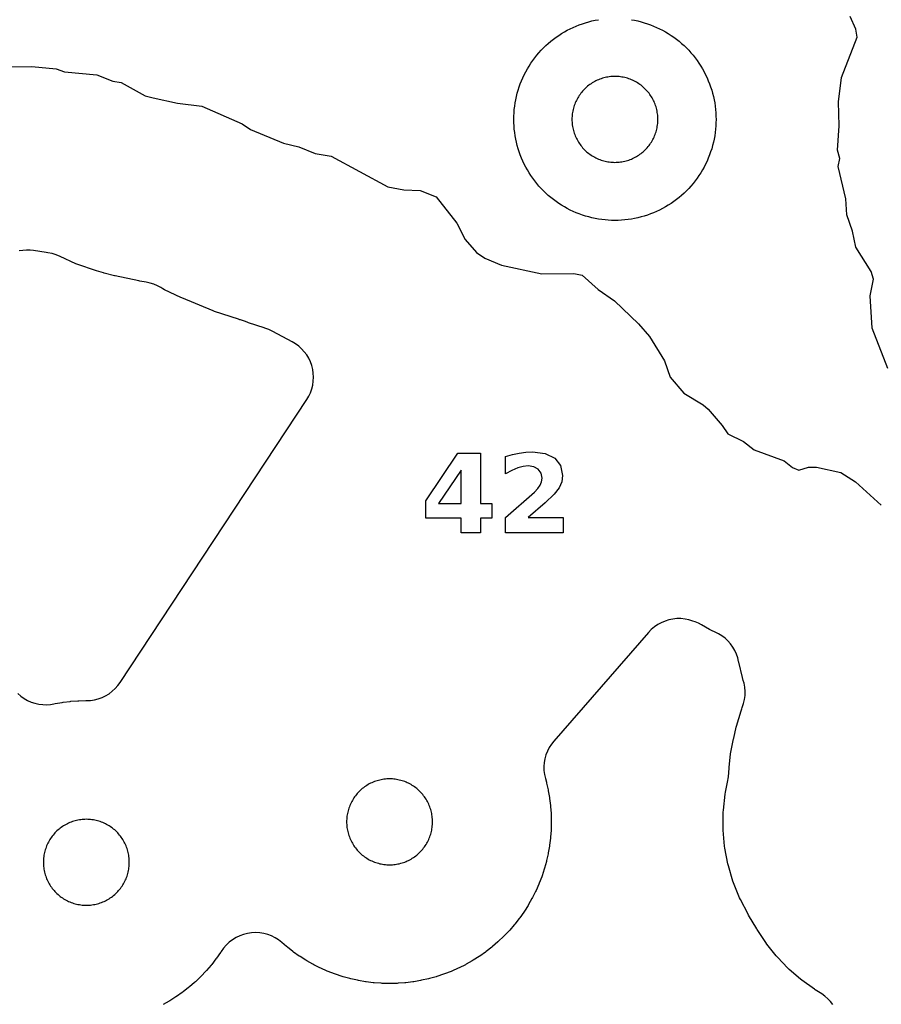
# Model space of a CAD drawing. Header units: millimetres. Extents: x 0 to 2500, y 0 to 1250.
# Tile 34 of 140: x 112 to 197, y 689 to 786. Entities that reach past the tile are written whole.
import ezdxf

# ---------------------------------------------------------------- set-up
doc = ezdxf.new("R2010")
doc.units = ezdxf.units.MM
doc.layers.add('CUT', color=1, linetype='Continuous')
doc.layers.add('MARK', color=3, linetype='Continuous')

msp = doc.modelspace()

# ---------------------------------------------------------------- linework, layer by layer
at = {"layer": 'CUT'}
for points in [[(172.129, 786.367), (172.451, 786.308), (172.771, 786.239), (173.089, 786.16), (173.403, 786.07), (173.715, 785.97), (174.023, 785.859), (174.327, 785.739), (174.627, 785.609), (174.923, 785.469), (175.214, 785.32), (175.5, 785.161), (175.781, 784.992), (176.056, 784.815), (176.325, 784.629), (176.588, 784.434), (176.844, 784.23), (177.094, 784.019), (177.336, 783.799), (177.571, 783.571), (177.799, 783.336), (178.019, 783.094), (178.23, 782.844), (178.434, 782.588), (178.629, 782.325), (178.815, 782.056), (178.992, 781.781), (179.161, 781.5), (179.32, 781.214), (179.469, 780.923), (179.609, 780.627), (179.739, 780.327), (179.859, 780.023), (179.97, 779.715), (180.07, 779.403), (180.16, 779.089), (180.239, 778.771), (180.308, 778.451), (180.367, 778.129), (180.415, 777.806), (180.452, 777.481), (180.479, 777.154), (180.495, 776.828), (180.5, 776.5), (180.495, 776.173), (180.479, 775.846), (180.452, 775.52), (180.415, 775.195), (180.367, 774.871), (180.308, 774.549), (180.239, 774.23), (180.16, 773.912), (180.07, 773.597), (179.97, 773.286), (179.859, 772.978), (179.739, 772.674), (179.609, 772.373), (179.469, 772.077), (179.32, 771.786), (179.161, 771.5), (178.992, 771.22), (178.815, 770.945), (178.629, 770.676), (178.434, 770.413), (178.23, 770.156), (178.019, 769.907), (177.799, 769.664), (177.571, 769.429), (177.336, 769.202), (177.094, 768.982), (176.844, 768.77), (176.588, 768.567), (176.325, 768.372), (176.056, 768.186), (175.781, 768.008), (175.5, 767.84), (175.214, 767.681), (174.923, 767.532), (174.627, 767.392), (174.327, 767.262), (174.023, 767.141), (173.715, 767.031), (173.403, 766.931), (173.089, 766.841), (172.771, 766.762), (172.451, 766.692), (172.129, 766.634), (171.806, 766.586), (171.481, 766.548), (171.154, 766.522), (170.828, 766.506), (170.5, 766.5), (170.173, 766.506), (169.846, 766.522), (169.52, 766.548), (169.195, 766.586), (168.871, 766.634), (168.549, 766.692), (168.23, 766.762), (167.912, 766.841), (167.597, 766.931), (167.286, 767.031), (166.978, 767.141), (166.674, 767.262), (166.373, 767.392), (166.077, 767.532), (165.786, 767.681), (165.5, 767.84), (165.22, 768.008), (164.945, 768.186), (164.676, 768.372), (164.413, 768.567), (164.156, 768.77), (163.907, 768.982), (163.664, 769.202), (163.429, 769.429), (163.202, 769.664), (162.982, 769.907), (162.77, 770.156), (162.567, 770.413), (162.372, 770.676), (162.186, 770.945), (162.008, 771.22), (161.84, 771.5), (161.681, 771.786), (161.532, 772.077), (161.392, 772.373), (161.262, 772.674), (161.141, 772.978), (161.031, 773.286), (160.931, 773.597), (160.841, 773.912), (160.762, 774.23), (160.692, 774.549), (160.634, 774.871), (160.586, 775.195), (160.548, 775.52), (160.522, 775.846), (160.506, 776.173), (160.5, 776.5), (160.506, 776.828), (160.522, 777.154), (160.548, 777.481), (160.586, 777.806), (160.634, 778.129), (160.692, 778.451), (160.762, 778.771), (160.841, 779.089), (160.931, 779.403), (161.031, 779.715), (161.141, 780.023), (161.262, 780.327), (161.392, 780.627), (161.532, 780.923), (161.681, 781.214), (161.84, 781.5), (162.008, 781.781), (162.186, 782.056), (162.372, 782.325), (162.567, 782.588), (162.77, 782.844), (162.982, 783.094), (163.202, 783.336), (163.429, 783.571), (163.664, 783.799), (163.907, 784.019), (164.156, 784.23), (164.413, 784.434), (164.676, 784.629), (164.945, 784.815), (165.22, 784.992), (165.5, 785.161), (165.786, 785.32), (166.077, 785.469), (166.373, 785.609), (166.674, 785.739), (166.978, 785.859), (167.286, 785.97), (167.597, 786.07), (167.912, 786.16), (168.23, 786.239), (168.549, 786.308), (168.871, 786.367)], [(197.489, 751.841), (195.939, 755.841), (195.762, 759.031), (196.079, 760.68), (195.834, 761.458), (194.324, 763.85), (194.011, 765.44), (193.44, 767.041), (193.331, 768.64), (192.584, 771.832), (192.738, 772.621), (192.522, 773.45), (192.69, 775.862), (192.618, 778.231), (192.907, 780.655), (194.454, 784.623), (194.33, 785.42), (193.78, 786.67)], [(109.645, 781.701), (112.832, 781.732), (115.235, 781.514), (116.067, 781.221), (119.253, 780.909), (120.829, 780.282), (121.653, 780.137), (124.049, 778.841), (124.828, 778.621), (127.245, 778.099), (129.656, 777.82), (133.645, 776.06), (134.464, 775.493), (137.702, 774.157), (139.245, 773.771), (140.845, 773.138), (142.445, 772.847), (148.046, 769.84), (149.62, 769.516), (151.245, 769.47), (152.835, 768.851), (154.86, 766.224), (155.674, 764.625), (156.813, 763.333), (157.646, 762.771), (159.289, 762.066), (163.266, 761.208), (166.433, 761.248), (167.245, 761.07), (168.846, 759.65), (170.453, 758.549), (172.838, 756.271), (173.93, 755.012), (175.42, 752.624), (175.969, 750.993), (177.33, 749.394), (179.235, 748.267), (179.71, 747.832), (181.122, 746.224), (181.657, 745.379), (183.219, 744.616), (184.278, 743.803), (187.245, 742.719), (188.068, 742.037), (188.7, 741.802), (189.645, 742.08), (190.445, 742.08), (192.845, 741.571), (194.298, 740.631), (196.85, 738.33)], [(111.439, 719.681), (111.736, 719.424), (112.057, 719.198), (112.398, 719.005), (112.757, 718.846), (113.13, 718.723), (113.513, 718.637), (113.902, 718.589), (114.295, 718.579), (114.686, 718.608), (115, 718.662), (115.001, 718.66), (115.145, 718.689), (115.822, 718.806), (115.919, 718.821), (116.601, 718.905), (116.699, 718.914), (117.384, 718.965), (117.482, 718.97), (118.169, 718.987), (118.231, 718.987), (118.625, 719.006), (119.016, 719.064), (119.399, 719.161), (119.771, 719.295), (120.127, 719.465), (120.465, 719.669), (120.781, 719.905), (121.073, 720.172), (121.337, 720.466), (121.57, 720.784), (140.025, 748.767), (140.224, 749.103), (140.389, 749.457), (140.519, 749.826), (140.612, 750.205), (140.668, 750.592), (140.686, 750.982), (140.665, 751.372), (140.607, 751.759), (140.511, 752.138), (140.379, 752.505), (140.211, 752.858), (140.01, 753.193), (139.777, 753.507), (139.515, 753.797), (139.226, 754.059), (138.912, 754.292), (138.577, 754.494), (136.658, 755.523), (136.271, 755.706), (135.866, 755.845), (135.807, 755.862), (134.271, 756.384), (134.179, 756.417), (133.969, 756.5), (133.47, 756.661), (133.401, 756.678), (133.26, 756.719), (130.904, 757.495), (130.767, 757.546), (127.647, 758.834), (127.549, 758.877), (125.958, 759.636), (125.771, 759.738), (125.591, 759.849), (125.251, 760.036), (124.895, 760.189), (124.526, 760.307), (124.147, 760.388), (123.494, 760.497), (123.398, 760.515), (121.059, 761.02), (120.998, 761.034), (119.973, 761.289), (119.913, 761.305), (119.216, 761.501), (119.111, 761.534), (117.386, 762.126), (117.181, 762.209), (115.62, 762.945), (115.234, 763.103), (114.834, 763.22), (114.423, 763.294), (114.253, 763.316), (113.005, 763.515), (112.65, 763.555), (112.294, 763.564), (111.938, 763.54), (111.586, 763.486)], [(192.05, 688.905), (191.815, 689.207), (191.551, 689.486), (191.262, 689.738), (190.951, 689.961), (190.32, 690.368), (190.244, 690.42), (188.998, 691.309), (188.852, 691.423), (187.73, 692.393), (187.595, 692.521), (186.567, 693.591), (186.445, 693.73), (185.52, 694.891), (185.412, 695.041), (184.573, 696.321), (184.524, 696.4), (183.717, 697.767), (183.668, 697.854), (182.909, 699.299), (182.826, 699.478), (182.231, 700.945), (182.166, 701.132), (181.719, 702.65), (181.673, 702.843), (181.379, 704.398), (181.351, 704.594), (181.212, 706.171), (181.204, 706.368), (181.222, 707.951), (181.234, 708.148), (181.407, 709.722), (181.439, 709.917), (181.649, 710.909), (181.725, 711.452), (181.786, 712.29), (181.793, 712.371), (181.944, 713.708), (181.969, 713.87), (182.229, 715.19), (182.246, 715.27), (182.509, 716.368), (182.534, 716.461), (182.977, 717.983), (183.039, 718.164), (183.096, 718.308), (183.227, 718.693), (183.319, 719.09), (183.369, 719.494), (183.379, 719.901), (183.346, 720.307), (183.273, 720.707), (183.193, 720.983), (183.194, 720.983), (183.112, 721.265), (182.747, 722.784), (182.734, 722.851), (182.643, 723.229), (182.516, 723.596), (182.355, 723.949), (182.159, 724.285), (181.932, 724.6), (181.675, 724.892), (181.392, 725.157), (181.083, 725.394), (180.754, 725.6), (180.406, 725.772), (180.052, 725.927), (179.853, 726.028), (179.08, 726.474), (178.773, 726.634), (178.452, 726.767), (178.209, 726.856), (177.825, 726.975), (177.432, 727.055), (177.033, 727.095), (176.631, 727.094), (176.232, 727.054), (175.839, 726.973), (175.456, 726.854), (175.086, 726.697), (174.735, 726.503), (174.404, 726.276), (174.098, 726.016), (173.82, 725.727), (164.456, 714.979), (164.212, 714.669), (164, 714.337), (163.821, 713.985), (163.678, 713.618), (163.572, 713.238), (163.503, 712.849), (163.474, 712.456), (163.483, 712.061), (163.531, 711.67), (163.617, 711.285), (163.717, 710.923), (163.741, 710.828), (163.892, 710.157), (163.911, 710.061), (164.028, 709.384), (164.043, 709.287), (164.127, 708.605), (164.137, 708.507), (164.187, 707.822), (164.192, 707.724), (164.209, 707.037), (164.209, 706.939), (164.192, 706.252), (164.187, 706.154), (164.137, 705.469), (164.127, 705.371), (164.043, 704.689), (164.028, 704.592), (163.911, 703.915), (163.892, 703.818), (163.741, 703.148), (163.717, 703.053), (163.534, 702.391), (163.506, 702.297), (163.29, 701.644), (163.257, 701.552), (163.01, 700.911), (162.972, 700.82), (162.694, 700.192), (162.652, 700.103), (162.343, 699.489), (162.296, 699.403), (161.958, 698.805), (161.907, 698.721), (161.54, 698.14), (161.485, 698.059), (161.09, 697.497), (161.031, 697.418), (160.608, 696.876), (160.546, 696.8), (160.097, 696.28), (160.031, 696.207), (159.558, 695.71), (159.488, 695.64), (158.99, 695.166), (158.918, 695.101), (158.397, 694.652), (158.322, 694.589), (157.78, 694.167), (157.701, 694.108), (157.139, 693.713), (157.058, 693.658), (156.477, 693.29), (156.393, 693.24), (155.795, 692.901), (155.708, 692.855), (155.095, 692.546), (155.006, 692.504), (154.378, 692.226), (154.287, 692.188), (153.646, 691.941), (153.554, 691.908), (152.901, 691.692), (152.807, 691.664), (152.145, 691.48), (152.05, 691.457), (151.379, 691.306), (151.283, 691.287), (150.606, 691.169), (150.509, 691.155), (149.827, 691.071), (149.729, 691.061), (149.044, 691.011), (148.946, 691.006), (148.259, 690.989), (148.161, 690.989), (147.474, 691.006), (147.376, 691.011), (146.691, 691.061), (146.593, 691.071), (145.911, 691.155), (145.814, 691.169), (145.137, 691.287), (145.041, 691.306), (144.37, 691.457), (144.275, 691.48), (143.613, 691.664), (143.519, 691.692), (142.866, 691.908), (142.774, 691.941), (142.133, 692.188), (142.042, 692.226), (141.414, 692.504), (141.325, 692.546), (140.711, 692.855), (140.625, 692.901), (140.027, 693.24), (139.943, 693.29), (139.362, 693.658), (139.281, 693.713), (138.719, 694.108), (138.64, 694.167), (138.098, 694.589), (138.022, 694.652), (137.556, 695.054), (137.237, 695.302), (136.895, 695.517), (136.533, 695.696), (136.154, 695.838), (135.763, 695.94), (135.364, 696.003), (134.961, 696.025), (134.557, 696.006), (134.157, 695.947), (133.766, 695.848), (133.386, 695.71), (133.022, 695.534), (132.678, 695.322), (132.357, 695.077), (132.062, 694.8), (131.797, 694.495), (131.564, 694.165), (131.548, 694.14), (131.494, 694.059), (131.098, 693.497), (131.039, 693.418), (130.617, 692.876), (130.554, 692.8), (130.106, 692.28), (130.04, 692.207), (129.566, 691.71), (129.497, 691.64), (128.999, 691.166), (128.926, 691.101), (128.406, 690.652), (128.33, 690.589), (127.788, 690.167), (127.709, 690.108), (127.148, 689.713), (127.066, 689.658), (126.485, 689.29), (126.401, 689.24), (125.803, 688.901)]]:
    msp.add_lwpolyline(points, dxfattribs=at)
for points in [[(174.748, 776.639), (174.741, 776.778), (174.73, 776.917), (174.714, 777.055), (174.694, 777.193), (174.669, 777.329), (174.639, 777.465), (174.606, 777.6), (174.567, 777.734), (174.525, 777.866), (174.478, 777.997), (174.427, 778.127), (174.372, 778.254), (174.312, 778.38), (174.249, 778.504), (174.181, 778.625), (174.109, 778.745), (174.034, 778.862), (173.955, 778.976), (173.872, 779.088), (173.786, 779.197), (173.696, 779.303), (173.602, 779.406), (173.506, 779.506), (173.406, 779.602), (173.303, 779.696), (173.197, 779.786), (173.088, 779.872), (172.976, 779.955), (172.862, 780.034), (172.745, 780.109), (172.625, 780.181), (172.504, 780.249), (172.38, 780.312), (172.254, 780.372), (172.127, 780.427), (171.997, 780.478), (171.866, 780.525), (171.734, 780.567), (171.6, 780.606), (171.465, 780.639), (171.329, 780.669), (171.193, 780.694), (171.055, 780.714), (170.917, 780.73), (170.778, 780.741), (170.639, 780.748), (170.5, 780.75), (170.361, 780.748), (170.222, 780.741), (170.084, 780.73), (169.946, 780.714), (169.808, 780.694), (169.671, 780.669), (169.535, 780.639), (169.4, 780.606), (169.267, 780.567), (169.134, 780.525), (169.003, 780.478), (168.874, 780.427), (168.746, 780.372), (168.621, 780.312), (168.497, 780.249), (168.375, 780.181), (168.256, 780.109), (168.139, 780.034), (168.025, 779.955), (167.913, 779.872), (167.804, 779.786), (167.698, 779.696), (167.595, 779.602), (167.495, 779.506), (167.398, 779.406), (167.305, 779.303), (167.215, 779.197), (167.129, 779.088), (167.046, 778.976), (166.967, 778.862), (166.891, 778.745), (166.82, 778.625), (166.752, 778.504), (166.689, 778.38), (166.629, 778.254), (166.574, 778.127), (166.523, 777.997), (166.476, 777.866), (166.433, 777.734), (166.395, 777.6), (166.361, 777.465), (166.332, 777.329), (166.307, 777.193), (166.287, 777.055), (166.271, 776.917), (166.259, 776.778), (166.253, 776.639), (166.25, 776.5), (166.253, 776.361), (166.259, 776.222), (166.271, 776.084), (166.287, 775.946), (166.307, 775.808), (166.332, 775.671), (166.361, 775.535), (166.395, 775.4), (166.433, 775.267), (166.476, 775.134), (166.523, 775.003), (166.574, 774.874), (166.629, 774.746), (166.689, 774.621), (166.752, 774.497), (166.82, 774.375), (166.891, 774.256), (166.967, 774.139), (167.046, 774.025), (167.129, 773.913), (167.215, 773.804), (167.305, 773.698), (167.398, 773.595), (167.495, 773.495), (167.595, 773.398), (167.698, 773.305), (167.804, 773.215), (167.913, 773.129), (168.025, 773.046), (168.139, 772.967), (168.256, 772.891), (168.375, 772.82), (168.497, 772.752), (168.621, 772.689), (168.746, 772.629), (168.874, 772.574), (169.003, 772.523), (169.134, 772.476), (169.267, 772.433), (169.4, 772.395), (169.535, 772.361), (169.671, 772.332), (169.808, 772.307), (169.946, 772.287), (170.084, 772.271), (170.222, 772.259), (170.361, 772.253), (170.5, 772.25), (170.639, 772.253), (170.778, 772.259), (170.917, 772.271), (171.055, 772.287), (171.193, 772.307), (171.329, 772.332), (171.465, 772.361), (171.6, 772.395), (171.734, 772.433), (171.866, 772.476), (171.997, 772.523), (172.127, 772.574), (172.254, 772.629), (172.38, 772.689), (172.504, 772.752), (172.625, 772.82), (172.745, 772.891), (172.862, 772.967), (172.976, 773.046), (173.088, 773.129), (173.197, 773.215), (173.303, 773.305), (173.406, 773.398), (173.506, 773.495), (173.602, 773.595), (173.696, 773.698), (173.786, 773.804), (173.872, 773.913), (173.955, 774.025), (174.034, 774.139), (174.109, 774.256), (174.181, 774.375), (174.249, 774.497), (174.312, 774.621), (174.372, 774.746), (174.427, 774.874), (174.478, 775.003), (174.525, 775.134), (174.567, 775.267), (174.606, 775.4), (174.639, 775.535), (174.669, 775.671), (174.694, 775.808), (174.714, 775.946), (174.73, 776.084), (174.741, 776.222), (174.748, 776.361), (174.75, 776.5)], [(152.458, 707.127), (152.451, 707.266), (152.439, 707.404), (152.424, 707.543), (152.403, 707.68), (152.378, 707.817), (152.349, 707.953), (152.315, 708.088), (152.277, 708.222), (152.234, 708.354), (152.188, 708.485), (152.136, 708.614), (152.081, 708.742), (152.022, 708.868), (151.958, 708.991), (151.891, 709.113), (151.819, 709.232), (151.744, 709.349), (151.665, 709.463), (151.582, 709.575), (151.495, 709.684), (151.405, 709.79), (151.312, 709.893), (151.215, 709.993), (151.115, 710.09), (151.012, 710.183), (150.906, 710.273), (150.797, 710.36), (150.685, 710.442), (150.571, 710.522), (150.454, 710.597), (150.335, 710.668), (150.213, 710.736), (150.09, 710.8), (149.964, 710.859), (149.836, 710.914), (149.707, 710.965), (149.576, 711.012), (149.444, 711.055), (149.31, 711.093), (149.175, 711.127), (149.039, 711.156), (148.902, 711.181), (148.765, 711.201), (148.627, 711.217), (148.488, 711.229), (148.349, 711.236), (148.21, 711.238), (148.071, 711.236), (147.932, 711.229), (147.793, 711.217), (147.655, 711.201), (147.518, 711.181), (147.381, 711.156), (147.245, 711.127), (147.11, 711.093), (146.976, 711.055), (146.844, 711.012), (146.713, 710.965), (146.584, 710.914), (146.456, 710.859), (146.33, 710.8), (146.207, 710.736), (146.085, 710.668), (145.966, 710.597), (145.849, 710.522), (145.734, 710.442), (145.623, 710.36), (145.514, 710.273), (145.408, 710.183), (145.305, 710.09), (145.205, 709.993), (145.108, 709.893), (145.015, 709.79), (144.925, 709.684), (144.838, 709.575), (144.755, 709.463), (144.676, 709.349), (144.601, 709.232), (144.529, 709.113), (144.462, 708.991), (144.398, 708.868), (144.339, 708.742), (144.283, 708.614), (144.232, 708.485), (144.185, 708.354), (144.143, 708.222), (144.105, 708.088), (144.071, 707.953), (144.042, 707.817), (144.017, 707.68), (143.996, 707.543), (143.98, 707.404), (143.969, 707.266), (143.962, 707.127), (143.96, 706.988), (143.962, 706.849), (143.969, 706.71), (143.98, 706.571), (143.996, 706.433), (144.017, 706.296), (144.042, 706.159), (144.071, 706.023), (144.105, 705.888), (144.143, 705.754), (144.185, 705.622), (144.232, 705.491), (144.283, 705.361), (144.339, 705.234), (144.398, 705.108), (144.462, 704.984), (144.529, 704.863), (144.601, 704.744), (144.676, 704.627), (144.755, 704.512), (144.838, 704.401), (144.925, 704.292), (145.015, 704.186), (145.108, 704.083), (145.205, 703.983), (145.305, 703.886), (145.408, 703.793), (145.514, 703.703), (145.623, 703.616), (145.734, 703.533), (145.849, 703.454), (145.966, 703.379), (146.085, 703.307), (146.207, 703.24), (146.33, 703.176), (146.456, 703.117), (146.584, 703.061), (146.713, 703.01), (146.844, 702.963), (146.976, 702.921), (147.11, 702.883), (147.245, 702.849), (147.381, 702.819), (147.518, 702.795), (147.655, 702.774), (147.793, 702.758), (147.932, 702.747), (148.071, 702.74), (148.21, 702.738), (148.349, 702.74), (148.488, 702.747), (148.627, 702.758), (148.765, 702.774), (148.902, 702.795), (149.039, 702.819), (149.175, 702.849), (149.31, 702.883), (149.444, 702.921), (149.576, 702.963), (149.707, 703.01), (149.836, 703.061), (149.964, 703.117), (150.09, 703.176), (150.213, 703.24), (150.335, 703.307), (150.454, 703.379), (150.571, 703.454), (150.685, 703.533), (150.797, 703.616), (150.906, 703.703), (151.012, 703.793), (151.115, 703.886), (151.215, 703.983), (151.312, 704.083), (151.405, 704.186), (151.495, 704.292), (151.582, 704.401), (151.665, 704.512), (151.744, 704.627), (151.819, 704.744), (151.891, 704.863), (151.958, 704.984), (152.022, 705.108), (152.081, 705.234), (152.136, 705.361), (152.188, 705.491), (152.234, 705.622), (152.277, 705.754), (152.315, 705.888), (152.349, 706.023), (152.378, 706.159), (152.403, 706.296), (152.424, 706.433), (152.439, 706.571), (152.451, 706.71), (152.458, 706.849), (152.46, 706.988)], [(122.448, 703.404), (122.432, 703.543), (122.412, 703.68), (122.387, 703.817), (122.357, 703.953), (122.324, 704.088), (122.285, 704.222), (122.243, 704.354), (122.196, 704.485), (122.145, 704.614), (122.09, 704.742), (122.03, 704.868), (121.967, 704.991), (121.899, 705.113), (121.827, 705.232), (121.752, 705.349), (121.673, 705.463), (121.59, 705.575), (121.504, 705.684), (121.414, 705.79), (121.32, 705.893), (121.224, 705.993), (121.124, 706.09), (121.021, 706.183), (120.915, 706.273), (120.806, 706.36), (120.694, 706.442), (120.58, 706.522), (120.463, 706.597), (120.343, 706.668), (120.222, 706.736), (120.098, 706.8), (119.972, 706.859), (119.845, 706.914), (119.715, 706.965), (119.584, 707.012), (119.452, 707.055), (119.318, 707.093), (119.183, 707.127), (119.048, 707.156), (118.911, 707.181), (118.773, 707.201), (118.635, 707.217), (118.496, 707.229), (118.357, 707.236), (118.218, 707.238), (118.079, 707.236), (117.94, 707.229), (117.802, 707.217), (117.664, 707.201), (117.526, 707.181), (117.389, 707.156), (117.253, 707.127), (117.118, 707.093), (116.985, 707.055), (116.852, 707.012), (116.721, 706.965), (116.592, 706.914), (116.464, 706.859), (116.339, 706.8), (116.215, 706.736), (116.093, 706.668), (115.974, 706.597), (115.857, 706.522), (115.743, 706.442), (115.631, 706.36), (115.522, 706.273), (115.416, 706.183), (115.313, 706.09), (115.213, 705.993), (115.116, 705.893), (115.023, 705.79), (114.933, 705.684), (114.847, 705.575), (114.764, 705.463), (114.685, 705.349), (114.609, 705.232), (114.538, 705.113), (114.47, 704.991), (114.407, 704.868), (114.347, 704.742), (114.292, 704.614), (114.241, 704.485), (114.194, 704.354), (114.151, 704.222), (114.113, 704.088), (114.079, 703.953), (114.05, 703.817), (114.025, 703.68), (114.005, 703.543), (113.989, 703.404), (113.977, 703.266), (113.971, 703.127), (113.968, 702.988), (113.971, 702.849), (113.977, 702.71), (113.989, 702.571), (114.005, 702.433), (114.025, 702.296), (114.05, 702.159), (114.079, 702.023), (114.113, 701.888), (114.151, 701.754), (114.194, 701.622), (114.241, 701.491), (114.292, 701.361), (114.347, 701.234), (114.407, 701.108), (114.47, 700.984), (114.538, 700.863), (114.609, 700.744), (114.685, 700.627), (114.764, 700.512), (114.847, 700.401), (114.933, 700.292), (115.023, 700.186), (115.116, 700.083), (115.213, 699.983), (115.313, 699.886), (115.416, 699.793), (115.522, 699.703), (115.631, 699.616), (115.743, 699.533), (115.857, 699.454), (115.974, 699.379), (116.093, 699.307), (116.215, 699.24), (116.339, 699.176), (116.464, 699.117), (116.592, 699.061), (116.721, 699.01), (116.852, 698.963), (116.985, 698.921), (117.118, 698.883), (117.253, 698.849), (117.389, 698.819), (117.526, 698.795), (117.664, 698.774), (117.802, 698.758), (117.94, 698.747), (118.079, 698.74), (118.218, 698.738), (118.357, 698.74), (118.496, 698.747), (118.635, 698.758), (118.773, 698.774), (118.911, 698.795), (119.048, 698.819), (119.183, 698.849), (119.318, 698.883), (119.452, 698.921), (119.584, 698.963), (119.715, 699.01), (119.845, 699.061), (119.972, 699.117), (120.098, 699.176), (120.222, 699.24), (120.343, 699.307), (120.463, 699.379), (120.58, 699.454), (120.694, 699.533), (120.806, 699.616), (120.915, 699.703), (121.021, 699.793), (121.124, 699.886), (121.224, 699.983), (121.32, 700.083), (121.414, 700.186), (121.504, 700.292), (121.59, 700.401), (121.673, 700.512), (121.752, 700.627), (121.827, 700.744), (121.899, 700.863), (121.967, 700.984), (122.03, 701.108), (122.09, 701.234), (122.145, 701.361), (122.196, 701.491), (122.243, 701.622), (122.285, 701.754), (122.324, 701.888), (122.357, 702.023), (122.387, 702.159), (122.412, 702.296), (122.432, 702.433), (122.448, 702.571), (122.459, 702.71), (122.466, 702.849), (122.468, 702.988), (122.466, 703.127), (122.459, 703.266)]]:
    msp.add_lwpolyline(points, close=True, dxfattribs=at)
at = {"layer": 'MARK'}
for points in [[(154.947, 743.458), (157.2, 743.458), (157.2, 738.5), (158.32, 738.5), (158.32, 737.031), (157.2, 737.031), (157.2, 735.6), (155.283, 735.6), (155.283, 737.031), (151.8, 737.031), (151.8, 738.768), (154.947, 743.458)], [(161.921, 737.089), (165.379, 737.089), (165.379, 735.6), (159.667, 735.6), (159.667, 737.089), (162.536, 739.622), (162.871, 739.965), (163.105, 740.301), (163.243, 740.639), (163.288, 740.989), (163.196, 741.488), (162.918, 741.879), (162.486, 742.131), (161.931, 742.215), (161.435, 742.165), (160.893, 742.013), (160.311, 741.762), (159.689, 741.41), (159.689, 743.137), (160.369, 743.335), (161.042, 743.48), (161.704, 743.57), (162.352, 743.6), (163.606, 743.445), (164.545, 742.978), (165.131, 742.236), (165.326, 741.247), (165.243, 740.627), (164.995, 740.05), (164.48, 739.401), (163.6, 738.562), (161.921, 737.089)], [(155.283, 741.789), (153.064, 738.5), (155.283, 738.5), (155.283, 741.789)]]:
    msp.add_lwpolyline(points, close=True, dxfattribs=at)

doc.saveas('drawing.dxf')
